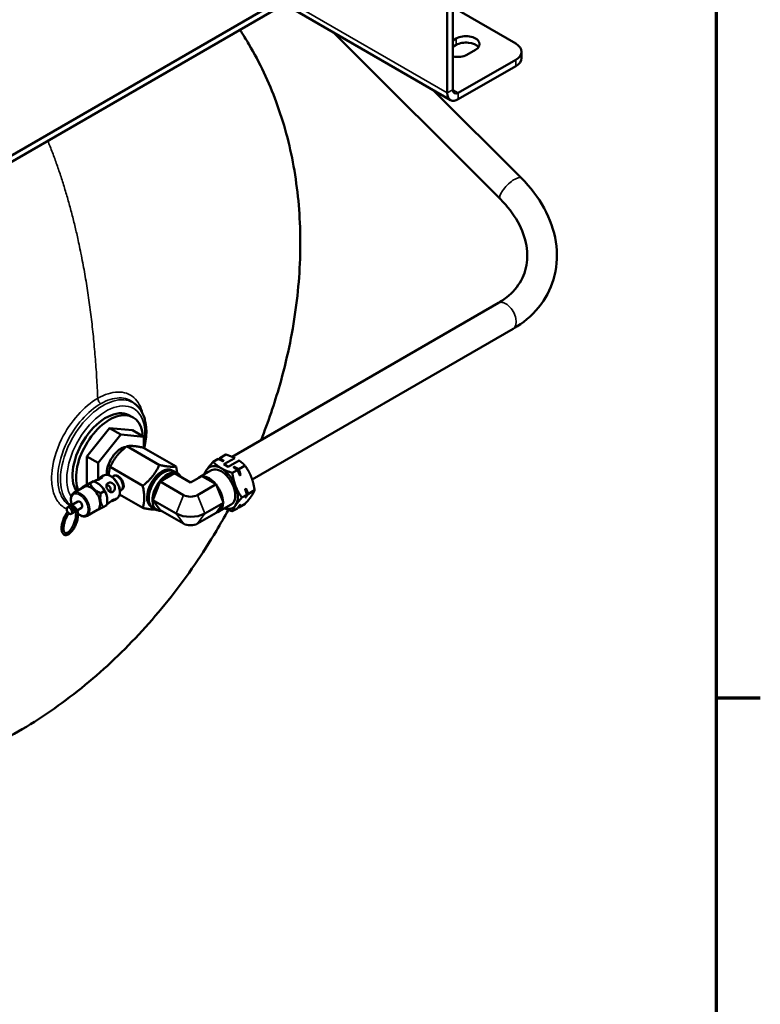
# Model space of a CAD drawing. Header units: inches. Extents: x 1 to 237, y 4 to 150.
# Tile 88 of 209: x 217 to 236, y 31 to 56. Entities that reach past the tile are written whole.
import ezdxf

# ---------------------------------------------------------------- set-up
doc = ezdxf.new("R2010")
doc.units = ezdxf.units.IN
doc.header["$LTSCALE"] = 7
doc.header["$MEASUREMENT"] = 0
for name, color, linetype, lineweight in [('Border (ANSI)', 7, 'Continuous', 70), ('Visible (ANSI)', 7, 'Continuous', 50), ('Visible Narrow (ANSI)', 7, 'Continuous', 35)]:
    doc.layers.add(name, color=color, linetype=linetype, lineweight=lineweight)

# ---------------------------------------------------------------- blocks, each defined once
blk = doc.blocks.new('Borders Default Border')
at = {"layer": 'Border (ANSI)'}
blk.add_line((33.5, 5.5), (33.66, 5.5), dxfattribs=at)
at = {"layer": 'Border (ANSI)', "flags": 128}
blk.add_lwpolyline([(0.5, 1), (0.5, 21), (33.5, 21), (33.5, 1), (0.5, 1)], dxfattribs=at)

msp = doc.modelspace()

# ---------------------------------------------------------------- linework, layer by layer
at = {"layer": 'Visible (ANSI)'}
for p, q in [((215.044, 51.256), (227.569, 58.487)), ((215.044, 51.095), (227.569, 58.327)), ((227.708, 53.786), (227.708, 58.246)), ((227.847, 53.866), (227.847, 58.327)), ((223.591, 56.03), (227.79, 53.606)), ((229.438, 55.032), (227.847, 55.951)), ((224.824, 55.318), (229.05, 51.102)), ((227.847, 55.11), (227.936, 55.161)), ((227.936, 55), (227.847, 54.949)), ((228.424, 54.879), (228.205, 54.753)), ((229.585, 54.828), (229.585, 54.668)), ((229.438, 54.624), (227.987, 53.786)), ((227.987, 53.625), (229.438, 54.463)), ((227.345, 53.863), (229.58, 51.633)), ((229, 48.479), (222.269, 44.593)), ((229.375, 47.829), (222.776, 44.02)), ((219.854, 45.897), (219.803, 45.943)), ((219.662, 45.645), (219.756, 45.595)), ((218.595, 44.603), (219.171, 45.32)), ((219.171, 45.32), (219.748, 45.269)), ((219.461, 45.153), (219.171, 45.32)), ((218.885, 44.436), (219.461, 45.153)), ((219.461, 45.153), (220.037, 45.101)), ((220.037, 45.101), (219.748, 45.269)), ((220.037, 45.101), (220.037, 44.818)), ((220.431, 44.385), (219.608, 44.86)), ((220.852, 44.348), (220.029, 44.823)), ((218.595, 43.887), (218.595, 44.603)), ((218.885, 44.436), (218.595, 44.603)), ((221.917, 44.538), (221.791, 44.465)), ((222.112, 44.651), (221.956, 44.561)), ((222.06, 44.403), (222.336, 44.562)), ((218.885, 44.025), (218.885, 44.436)), ((220.011, 43.862), (219.188, 44.337)), ((222.056, 44.494), (222.033, 44.481)), ((222.172, 44.338), (222.06, 44.403)), ((222.447, 44.497), (222.172, 44.338)), ((222.301, 44.325), (222.325, 44.339)), ((222.596, 44.371), (222.441, 44.281)), ((219.021, 44.117), (218.954, 44.078)), ((219.231, 44.085), (219.269, 44.107)), ((219.298, 44.122), (219.272, 44.109)), ((220.45, 43.966), (220.811, 44.175)), ((220.755, 44.25), (220.797, 44.227)), ((220.803, 44.224), (220.897, 44.17)), ((220.811, 44.175), (221.218, 43.94)), ((221.218, 43.94), (221.506, 44.107)), ((221.745, 44.252), (221.437, 44.074)), ((221.506, 44.107), (221.522, 44.098)), ((221.522, 44.098), (221.852, 43.908)), ((222.402, 44.259), (222.275, 44.186)), ((222.487, 44.138), (222.463, 44.124)), ((218.534, 43.835), (218.272, 43.684)), ((218.565, 43.871), (218.476, 43.819)), ((218.769, 43.975), (218.68, 43.924)), ((218.778, 43.976), (218.773, 43.973)), ((218.878, 43.921), (218.861, 43.931)), ((220.269, 43.5), (220.45, 43.966)), ((220.45, 43.966), (221.037, 43.627)), ((221.398, 43.627), (221.868, 43.898)), ((221.852, 43.908), (221.868, 43.898)), ((221.868, 43.898), (221.876, 43.878)), ((221.876, 43.878), (222.04, 43.453)), ((222.598, 43.778), (222.621, 43.791)), ((219.038, 43.726), (218.949, 43.675)), ((219.461, 43.616), (219.422, 43.619)), ((220.011, 43.301), (219.427, 43.638)), ((219.433, 43.734), (219.472, 43.757)), ((219.462, 43.617), (219.461, 43.616)), ((219.499, 43.774), (219.474, 43.758)), ((222.644, 43.634), (222.517, 43.561)), ((222.621, 43.575), (222.598, 43.562)), ((222.838, 43.747), (222.683, 43.657)), ((218.371, 43.463), (218.11, 43.312)), ((218.465, 43.301), (218.357, 43.239)), ((219.103, 43.373), (219.014, 43.322)), ((219.113, 43.396), (219.106, 43.392)), ((219.115, 43.511), (219.115, 43.496)), ((219.356, 43.537), (219.289, 43.498)), ((220.224, 43.331), (220.265, 43.306)), ((220.269, 43.5), (220.856, 43.162)), ((220.45, 43.243), (220.269, 43.5)), ((220.271, 43.302), (220.365, 43.248)), ((221.579, 43.162), (222.048, 43.433)), ((222.04, 43.421), (221.876, 43.187)), ((222.245, 43.386), (221.937, 43.208)), ((222.04, 43.453), (222.048, 43.433)), ((222.048, 43.433), (222.04, 43.421)), ((222.402, 43.29), (222.275, 43.216)), ((222.596, 43.402), (222.441, 43.312)), ((222.463, 43.371), (222.487, 43.384)), ((218.313, 43.213), (218.203, 43.15)), ((218.869, 43.255), (218.607, 43.104)), ((220.45, 43.243), (221.037, 42.905)), ((221.398, 42.905), (221.868, 43.176)), ((221.876, 43.187), (221.868, 43.176))]:
    msp.add_line(p, q, dxfattribs=at)
for centre, major_axis, ratio, start_param, end_param in [((228.18, 55.02), (0.345, 0), 0.57735, 5.497787, 8.63938), ((228.18, 54.859), (-0.345, 0), 0.57735, 3.55689, 5.497787), ((229.085, 54.828), (0.5, 0), 0.57735, 5.497787, 7.068583), ((227.961, 54.894), (-0.345, 0), 0.57735, 1.236681, 2.356194), ((229.085, 54.668), (0.5, 0), 0.57735, 5.497787, 6.283185), ((227.987, 53.947), (-0.197, -0.341), 0.57735, 5.497787, 7.068583), ((227.987, 53.947), (-0.098, -0.17), 0.57735, 5.497787, 7.068583), ((218.77, 44.783), (0.789, 1.366), 0.57735, 0.297435, 0.297775), ((219.079, 44.605), (-0.596, -1.033), 0.57735, 3.163693, 5.982954), ((219.171, 44.552), (0.598, 1.036), 0.57735, 5.574995, 9.003524), ((219.461, 44.384), (0.254, 0.44), 0.57735, 0.418702, 2.460078), ((220.495, 43.787), (0.265, 0.459), 0.57735, 0.021457, 3.120135), ((221.995, 43.819), (-0.297, 0.514), 0.57735, 5.497787, 6.544985), ((221.995, 43.819), (0.25, -0.433), 0.57735, 0, 3.141593), ((222.191, 43.932), (-0.312, 0.54), 0.57735, 5.807632, 5.962417), ((221.995, 43.819), (-0.297, 0.514), 0.57735, 4.45059, 5.497787), ((222.116, 44.072), (-0.187, 0.325), 0.57735, 5.284917, 5.710657), ((222.191, 43.932), (0.312, -0.54), 0.57735, 1.866179, 2.04635), ((218.709, 44.818), (-0.588, -1.019), 0.57735, 5.559021, 5.559331), ((219.371, 43.932), (-0.101, 0.175), 0.57735, 3.141593, 6.283185), ((219.387, 43.941), (0.101, -0.175), 0.57735, 6.218786, 9.489177), ((220.537, 43.763), (0.266, 0.461), 0.57735, 0, 3.141593), ((220.631, 43.709), (-0.266, -0.461), 0.57735, 2.757876, 6.666902), ((221.687, 43.641), (-0.25, 0.433), 0.57735, 6.122321, 6.444049), ((221.687, 43.641), (-0.25, 0.433), 0.57735, 5.013485, 5.982089), ((221.995, 43.819), (-0.297, 0.514), 0.57735, 0.261799, 0.568963), ((222.191, 43.932), (0.312, -0.54), 0.57735, 1.618842, 1.851223), ((218.701, 43.545), (0.168, -0.29), 0.57735, 0, 3.141593), ((218.878, 43.647), (-0.168, 0.29), 0.57735, 3.926991, 5.497787), ((219.033, 43.737), (0.046, 0.149), 0.50827, 5.996403, 6.036744), ((219.033, 43.737), (0.153, 0.083), 0.717175, 5.503945, 7.074742), ((221.687, 43.641), (0.25, -0.433), 0.57735, 0.824695, 1.793299), ((221.995, 43.819), (0.297, -0.514), 0.57735, 0.261799, 1.308997), ((222.191, 43.932), (0.312, -0.54), 0.57735, 0.780437, 0.999152), ((218.77, 44.783), (-0.789, -1.366), 0.57735, 5.986099, 5.986248), ((219.033, 43.737), (-0.151, 0.046), 0.526098, 3.318245, 3.4705), ((221.218, 43.732), (0.255, 0), 0.57735, 3.926991, 5.497787), ((222.191, 43.932), (0.312, -0.54), 0.57735, 0.571644, 0.640127), ((218.418, 43.382), (0.0468, -0.081), 0.57735, 0, 3.141593), ((221.687, 43.641), (0.25, -0.433), 0.57735, 6.060682, 7.029287), ((221.995, 43.819), (0.297, -0.514), 0.57735, 5.714222, 6.544985), ((221.218, 43.37), (0.511, 0), 0.57735, 3.926991, 5.497787), ((221.218, 43.009), (0.255, 0), 0.57735, 3.926991, 5.497787)]:
    msp.add_ellipse(centre, major_axis=major_axis, ratio=ratio, start_param=start_param, end_param=end_param, dxfattribs=at)
msp.add_ellipse((218.157, 43.231), major_axis=(-0.0468, 0.081), ratio=0.57735, dxfattribs=at)
for points, knots in [([(222.467, 55.381), (222.546, 55.261), (222.621, 55.139), (222.969, 54.551), (223.199, 54.062), (223.578, 53.034), (223.724, 52.49), (223.928, 51.359), (223.983, 50.768), (224.002, 49.556), (223.961, 48.931), (223.788, 47.672), (223.652, 47.034), (223.339, 45.937), (223.182, 45.473), (223.001, 45.016)], [11.494456, 11.494456, 11.494456, 11.494456, 12.640772, 12.640772, 16.981789, 16.981789, 21.52194, 21.52194, 26.276396, 26.276396, 31.212162, 31.212162, 36.269126, 36.269126, 40.028822, 40.028822, 40.028822, 40.028822]), ([(229.58, 51.633), (229.812, 51.401), (230.008, 51.145), (230.305, 50.601), (230.406, 50.313), (230.497, 49.737), (230.487, 49.448), (230.355, 48.912), (230.239, 48.665), (229.915, 48.228), (229.707, 48.038), (229.437, 47.866), (229.406, 47.847), (229.375, 47.829)], [3.141593, 3.141593, 3.141593, 3.141593, 3.455752, 3.455752, 3.769911, 3.769911, 4.079691, 4.079691, 4.375314, 4.375314, 4.674445, 4.674445, 4.712389, 4.712389, 4.712389, 4.712389]), ([(229.05, 51.102), (229.231, 50.922), (229.379, 50.727), (229.601, 50.328), (229.674, 50.124), (229.741, 49.73), (229.736, 49.541), (229.653, 49.189), (229.576, 49.025), (229.35, 48.731), (229.202, 48.599), (229.013, 48.487), (229.006, 48.483), (229, 48.479)], [3.141593, 3.141593, 3.141593, 3.141593, 3.447482, 3.447482, 3.75843, 3.75843, 4.072589, 4.072589, 4.386748, 4.386748, 4.700908, 4.700908, 4.712389, 4.712389, 4.712389, 4.712389]), ([(219.854, 45.897), (219.926, 45.832), (219.982, 45.749), (220.067, 45.551), (220.093, 45.432), (220.108, 45.17), (220.095, 45.025), (220.06, 44.855), (220.055, 44.833), (220.049, 44.811)], [0.9104055, 0.9104055, 0.9104055, 0.9104055, 1.1922351, 1.1922351, 1.5063372, 1.5063372, 1.8393463, 1.8393463, 1.8887373, 1.8887373, 1.8887373, 1.8887373]), ([(218.864, 44.008), (218.874, 44.016), (218.884, 44.025), (218.906, 44.043), (218.918, 44.053), (218.941, 44.07), (218.951, 44.077), (218.968, 44.085), (218.974, 44.087), (218.983, 44.086), (218.985, 44.083), (218.984, 44.075), (218.981, 44.069), (218.968, 44.055), (218.958, 44.048), (218.947, 44.042), (218.936, 44.035), (218.922, 44.029), (218.891, 44.017), (218.875, 44.012), (218.845, 44.002), (218.829, 43.997), (218.802, 43.988), (218.791, 43.983), (218.781, 43.978), (218.779, 43.977), (218.778, 43.976)], [-0.819134, -0.819134, -0.819134, -0.819134, -0.725164, -0.725164, -0.604333, -0.604333, -0.483503, -0.483503, -0.362673, -0.362673, -0.241842, -0.241842, -0.120921, -0.120921, 0, 0, 0, 0.120921, 0.120921, 0.241842, 0.241842, 0.362673, 0.362673, 0.483503, 0.483503, 0.508601, 0.508601, 0.508601, 0.508601]), ([(219.356, 43.537), (219.374, 43.547), (219.39, 43.562), (219.415, 43.599), (219.424, 43.621), (219.435, 43.673), (219.436, 43.703), (219.43, 43.766), (219.423, 43.799), (219.401, 43.865), (219.386, 43.898), (219.35, 43.96), (219.33, 43.989), (219.284, 44.041), (219.259, 44.064), (219.208, 44.102), (219.181, 44.116), (219.127, 44.134), (219.1, 44.137), (219.056, 44.132), (219.038, 44.127), (219.021, 44.117)], [3.926991, 3.926991, 3.926991, 3.926991, 4.200551, 4.200551, 4.496524, 4.496524, 4.824671, 4.824671, 5.159959, 5.159959, 5.492959, 5.492959, 5.824734, 5.824734, 6.15766, 6.15766, 6.49291, 6.49291, 6.821431, 6.821431, 7.068583, 7.068583, 7.068583, 7.068583]), ([(219.133, 43.928), (219.144, 43.935), (219.158, 43.939), (219.188, 43.942), (219.205, 43.94), (219.234, 43.931), (219.249, 43.924), (219.275, 43.903), (219.287, 43.89), (219.302, 43.862), (219.307, 43.846), (219.311, 43.813), (219.309, 43.796), (219.301, 43.766), (219.294, 43.751), (219.276, 43.726), (219.265, 43.716), (219.243, 43.703), (219.23, 43.699), (219.204, 43.699), (219.192, 43.703), (219.168, 43.715), (219.157, 43.724), (219.135, 43.747), (219.125, 43.76), (219.11, 43.788), (219.103, 43.804), (219.095, 43.835), (219.093, 43.85), (219.095, 43.877), (219.099, 43.89), (219.112, 43.912), (219.122, 43.922), (219.133, 43.928)], [-1.934012, -1.934012, -1.934012, -1.934012, -1.813091, -1.813091, -1.69217, -1.69217, -1.57134, -1.57134, -1.450509, -1.450509, -1.329679, -1.329679, -1.208848, -1.208848, -1.087927, -1.087927, -0.967006, -0.967006, -0.846085, -0.846085, -0.725164, -0.725164, -0.604333, -0.604333, -0.483503, -0.483503, -0.362673, -0.362673, -0.241842, -0.241842, -0.120921, -0.120921, 0, 0, 0, 0]), ([(218.272, 43.684), (218.254, 43.674), (218.238, 43.659), (218.214, 43.622), (218.205, 43.6), (218.194, 43.548), (218.192, 43.518), (218.198, 43.456), (218.205, 43.422), (218.218, 43.385), (218.22, 43.381), (218.221, 43.376)], [0.785398, 0.785398, 0.785398, 0.785398, 1.058958, 1.058958, 1.354932, 1.354932, 1.683078, 1.683078, 2.018367, 2.018367, 2.062355, 2.062355, 2.062355, 2.062355]), ([(218.028, 43.066), (218.012, 43.032), (217.998, 42.996), (217.976, 42.923), (217.968, 42.887), (217.959, 42.817), (217.958, 42.784), (217.962, 42.724), (217.968, 42.697), (217.989, 42.653), (218.004, 42.635), (218.038, 42.616), (218.055, 42.613), (218.092, 42.615), (218.111, 42.621), (218.152, 42.644), (218.175, 42.662), (218.219, 42.708), (218.24, 42.736), (218.279, 42.798), (218.297, 42.832), (218.328, 42.902), (218.341, 42.939), (218.361, 43.011), (218.368, 43.047), (218.375, 43.115), (218.376, 43.148), (218.369, 43.206), (218.362, 43.232), (218.338, 43.273), (218.323, 43.289), (218.288, 43.305), (218.271, 43.307), (218.244, 43.303), (218.234, 43.301), (218.224, 43.297)], [0, 0, 0, 0, 0.328402, 0.328402, 0.657019, 0.657019, 0.989232, 0.989232, 1.329148, 1.329148, 1.655001, 1.655001, 1.904856, 1.904856, 2.182615, 2.182615, 2.519732, 2.519732, 2.857482, 2.857482, 3.188286, 3.188286, 3.516536, 3.516536, 3.845433, 3.845433, 4.178509, 4.178509, 4.519423, 4.519423, 4.835362, 4.835362, 5.082535, 5.082535, 5.227627, 5.227627, 5.227627, 5.227627]), ([(218.29, 43.248), (218.288, 43.247), (218.287, 43.246), (218.281, 43.242), (218.276, 43.241), (218.266, 43.241), (218.261, 43.243), (218.253, 43.248), (218.248, 43.251), (218.24, 43.261), (218.236, 43.266), (218.23, 43.277), (218.227, 43.284), (218.224, 43.296), (218.223, 43.302), (218.223, 43.312), (218.224, 43.317), (218.228, 43.326), (218.232, 43.33), (218.237, 43.332)], [-0.4093261, -0.4093261, -0.4093261, -0.4093261, -0.3918707, -0.3918707, -0.3427956, -0.3427956, -0.2937205, -0.2937205, -0.2448279, -0.2448279, -0.1959354, -0.1959354, -0.1470428, -0.1470428, -0.0981502, -0.0981502, -0.0490751, -0.0490751, 0, 0, 0, 0]), ([(218.237, 43.332), (218.241, 43.335), (218.247, 43.337), (218.26, 43.338), (218.266, 43.337), (218.279, 43.334), (218.285, 43.331), (218.296, 43.323), (218.301, 43.318), (218.307, 43.307), (218.309, 43.301), (218.309, 43.295)], [-0.7837414, -0.7837414, -0.7837414, -0.7837414, -0.7346663, -0.7346663, -0.6855913, -0.6855913, -0.6366987, -0.6366987, -0.5878061, -0.5878061, -0.5419431, -0.5419431, -0.5419431, -0.5419431]), ([(219.113, 43.396), (219.12, 43.4), (219.128, 43.406), (219.149, 43.421), (219.161, 43.432), (219.185, 43.452), (219.198, 43.463), (219.224, 43.483), (219.237, 43.492), (219.248, 43.498)], [-0.4584055, -0.4584055, -0.4584055, -0.4584055, -0.3626726, -0.3626726, -0.2418421, -0.2418421, -0.1209211, -0.1209211, 0, 0, 0, 0]), ([(219.248, 43.498), (219.26, 43.505), (219.271, 43.51), (219.288, 43.515), (219.294, 43.515), (219.302, 43.513), (219.303, 43.51), (219.298, 43.504), (219.292, 43.5), (219.276, 43.491), (219.265, 43.487), (219.237, 43.477), (219.222, 43.472), (219.206, 43.467), (219.204, 43.467), (219.203, 43.466)], [-1.9340121, -1.9340121, -1.9340121, -1.9340121, -1.813091, -1.813091, -1.6921699, -1.6921699, -1.5713395, -1.5713395, -1.4505091, -1.4505091, -1.3296786, -1.3296786, -1.2088482, -1.2088482, -1.1968085, -1.1968085, -1.1968085, -1.1968085]), ([(222.175, 43.251), (222.078, 43.074), (221.977, 42.898), (221.528, 42.144), (221.143, 41.585), (220.313, 40.53), (219.863, 40.031), (218.911, 39.109), (218.405, 38.685), (217.351, 37.928), (216.799, 37.593), (215.668, 37.033), (215.085, 36.803), (213.909, 36.465), (213.313, 36.353), (212.136, 36.251), (211.55, 36.258), (210.413, 36.386), (209.856, 36.502), (208.79, 36.832), (208.275, 37.042), (207.599, 37.383), (207.421, 37.479), (207.246, 37.58)], [44.987781, 44.987781, 44.987781, 44.987781, 46.528733, 46.528733, 51.674042, 51.674042, 56.819023, 56.819023, 61.957189, 61.957189, 67.065917, 67.065917, 72.096689, 72.096689, 76.978984, 76.978984, 81.646942, 81.646942, 86.08134, 86.08134, 90.335711, 90.335711, 91.879885, 91.879885, 91.879885, 91.879885]), ([(218.073, 43.045), (218.059, 43.015), (218.047, 42.982), (218.027, 42.918), (218.019, 42.886), (218.01, 42.825), (218.008, 42.797), (218.01, 42.748), (218.013, 42.727), (218.024, 42.694), (218.031, 42.683), (218.047, 42.667), (218.055, 42.663), (218.08, 42.664), (218.097, 42.669), (218.131, 42.691), (218.148, 42.706), (218.182, 42.743), (218.199, 42.766), (218.232, 42.818), (218.248, 42.847), (218.276, 42.908), (218.288, 42.941), (218.308, 43.005), (218.315, 43.037), (218.324, 43.097), (218.325, 43.125), (218.323, 43.174), (218.32, 43.194), (218.309, 43.226), (218.302, 43.237), (218.286, 43.253), (218.277, 43.256), (218.259, 43.255), (218.254, 43.254), (218.248, 43.252)], [0, 0, 0, 0, 0.311452, 0.311452, 0.622771, 0.622771, 0.930899, 0.930899, 1.231627, 1.231627, 1.525048, 1.525048, 1.88212, 1.88212, 2.25032, 2.25032, 2.54403, 2.54403, 2.846323, 2.846323, 3.155157, 3.155157, 3.46666, 3.46666, 3.77791, 3.77791, 4.085812, 4.085812, 4.386119, 4.386119, 4.67968, 4.67968, 5.045667, 5.045667, 5.18329, 5.18329, 5.18329, 5.18329]), ([(218.11, 43.203), (218.095, 43.183), (218.08, 43.161), (218.052, 43.115), (218.04, 43.091), (218.028, 43.066)], [5.7987862, 5.7987862, 5.7987862, 5.7987862, 6.0469717, 6.0469717, 6.2831853, 6.2831853, 6.2831853, 6.2831853]), ([(218.143, 43.164), (218.134, 43.152), (218.125, 43.139), (218.101, 43.101), (218.087, 43.074), (218.073, 43.045)], [5.8356765, 5.8356765, 5.8356765, 5.8356765, 5.995335, 5.995335, 6.2831853, 6.2831853, 6.2831853, 6.2831853]), ([(218.374, 43.154), (218.381, 43.149), (218.388, 43.143), (218.421, 43.12), (218.448, 43.105), (218.501, 43.088), (218.528, 43.084), (218.572, 43.089), (218.591, 43.095), (218.607, 43.104)], [2.926695, 2.926695, 2.926695, 2.926695, 3.016067, 3.016067, 3.351317, 3.351317, 3.679839, 3.679839, 3.926991, 3.926991, 3.926991, 3.926991])]:
    msp.add_open_spline(points, degree=3, knots=knots, dxfattribs=at)
for points in [[(219.803, 45.944), (219.803, 45.944), (219.803, 45.944), (219.803, 45.943)], [(219.803, 45.943), (219.803, 45.944), (219.803, 45.944), (219.803, 45.944)]]:
    msp.add_open_spline(points, degree=3, dxfattribs=at)
for points, weights in [([(219.608, 44.86), (219.328, 44.639), (219.188, 44.337)], [2.69788361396, 3.11524766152, 2.69788361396]), ([(220.029, 44.823), (219.749, 44.882), (219.608, 44.86)], [2.69788361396, 3.11524766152, 2.69788361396]), ([(222.033, 44.481), (221.979, 44.509), (221.917, 44.538)], [1, 1.01112012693, 1.00845067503]), ([(221.933, 44.531), (221.944, 44.546), (221.956, 44.561)], [1.00859478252, 1.00940627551, 1.00845067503]), ([(221.956, 44.561), (222.008, 44.525), (222.056, 44.494)], [1.00845067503, 1.01112012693, 1]), ([(222.336, 44.562), (222.241, 44.609), (222.112, 44.651)], [1.03157318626, 1.07947714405, 1.08082679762]), ([(219.188, 44.337), (219.156, 44.231), (219.151, 44.126)], [2.69788361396, 2.86795158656, 2.89942058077]), ([(220.431, 44.385), (220.291, 44.083), (220.011, 43.862)], [2.75975566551, 3.18669135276, 2.75975566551]), ([(220.852, 44.348), (220.712, 44.326), (220.431, 44.385)], [2.75975566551, 3.18669135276, 2.75975566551]), ([(220.881, 44.179), (220.872, 44.256), (220.852, 44.348)], [2.92275614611, 2.86942967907, 2.75975566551]), ([(221.632, 44.271), (221.688, 44.351), (221.791, 44.465)], [1, 1.07908713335, 1.08082679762]), ([(221.791, 44.465), (221.883, 44.369), (221.995, 44.304)], [1.08082679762, 1.07908713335, 1]), ([(221.995, 44.304), (222.108, 44.239), (222.275, 44.186)], [1, 1.07908713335, 1.08082679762]), ([(222.402, 44.259), (222.35, 44.294), (222.301, 44.325)], [1.00845067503, 1.01112012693, 1]), ([(222.325, 44.339), (222.379, 44.311), (222.441, 44.281)], [1, 1.01112012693, 1.00845067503]), ([(222.596, 44.371), (222.526, 44.444), (222.447, 44.497)], [1.08082679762, 1.07951153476, 1.03398425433]), ([(222.755, 44.08), (222.699, 44.225), (222.596, 44.371)], [1, 1.07908713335, 1.08082679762]), ([(221.558, 44.144), (221.584, 44.204), (221.632, 44.271)], [1.07812707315, 1.06598372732, 1]), ([(222.275, 44.186), (222.303, 43.997), (222.359, 43.852)], [1.08082679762, 1.07908713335, 1]), ([(222.463, 44.124), (222.435, 44.189), (222.402, 44.259)], [1, 1.01112012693, 1.00845067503]), ([(222.441, 44.281), (222.464, 44.205), (222.487, 44.138)], [1.00845067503, 1.01112012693, 1]), ([(222.838, 43.747), (222.811, 43.935), (222.755, 44.08)], [1.08082679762, 1.07908713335, 1]), ([(218.473, 43.8), (218.474, 43.81), (218.476, 43.819)], [1.30942434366, 1.30231169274, 1.29460609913]), ([(218.476, 43.819), (218.508, 43.831), (218.68, 43.924)], [1.29460609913, 1.49488235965, 1.29460609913]), ([(218.565, 43.871), (218.737, 43.963), (218.769, 43.975)], [1.35649527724, 1.56634582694, 1.35649527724]), ([(218.68, 43.924), (218.745, 43.759), (218.949, 43.675)], [1.29460609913, 1.49488235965, 1.29460609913]), ([(218.769, 43.975), (218.974, 43.891), (219.038, 43.726)], [1.35649527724, 1.56634582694, 1.35649527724]), ([(220.011, 43.862), (220.081, 43.541), (220.011, 43.301)], [2.75975566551, 3.18669135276, 2.75975566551]), ([(222.359, 43.852), (222.415, 43.707), (222.517, 43.561)], [1, 1.07908713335, 1.08082679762]), ([(222.621, 43.791), (222.65, 43.727), (222.683, 43.657)], [1, 1.01112012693, 1.00845067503]), ([(218.949, 43.675), (218.912, 43.458), (219.014, 43.322)], [1.29460609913, 1.49488235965, 1.29460609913]), ([(219.038, 43.726), (219.141, 43.59), (219.103, 43.373)], [1.35649527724, 1.56634582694, 1.35649527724]), ([(222.517, 43.561), (222.415, 43.447), (222.359, 43.367)], [1.08082679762, 1.07908713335, 1]), ([(222.596, 43.402), (222.699, 43.516), (222.755, 43.596)], [1.08082679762, 1.07908713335, 1]), ([(222.644, 43.634), (222.621, 43.71), (222.598, 43.778)], [1.00845067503, 1.01112012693, 1]), ([(222.598, 43.562), (222.621, 43.597), (222.644, 43.634)], [1, 1.01112012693, 1.00845067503]), ([(222.683, 43.657), (222.65, 43.614), (222.621, 43.575)], [1.00845067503, 1.01112012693, 1]), ([(222.755, 43.596), (222.811, 43.676), (222.838, 43.747)], [1, 1.07908713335, 1.08082679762]), ([(219.014, 43.322), (218.842, 43.229), (218.81, 43.218)], [1.29460609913, 1.49488235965, 1.29460609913]), ([(220.011, 43.301), (220.229, 43.255), (220.35, 43.257)], [2.75975566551, 3.08107972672, 2.91872835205]), ([(222.275, 43.216), (222.164, 43.252), (222.08, 43.291)], [1.08082679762, 1.07967300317, 1.044496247]), ([(222.359, 43.367), (222.303, 43.287), (222.275, 43.216)], [1, 1.07908713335, 1.08082679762]), ([(222.402, 43.29), (222.435, 43.333), (222.463, 43.371)], [1.00845067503, 1.01112012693, 1]), ([(222.441, 43.312), (222.433, 43.316), (222.425, 43.32)], [1.00845067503, 1.00879606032, 1.0089106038]), ([(222.487, 43.384), (222.464, 43.349), (222.441, 43.312)], [1, 1.01112012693, 1.00845067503]), ([(218.81, 43.218), (218.808, 43.218), (218.806, 43.219)], [1.29460609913, 1.29606255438, 1.29749782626])]:
    msp.add_rational_spline(points, weights, degree=2, dxfattribs=at)
at = {"layer": 'Visible Narrow (ANSI)'}
for p, q in [((223.706, 56.096), (227.708, 53.786)), ((227.936, 55), (227.936, 55.161)), ((229.438, 54.624), (229.438, 54.463)), ((227.708, 53.786), (227.847, 53.866)), ((227.847, 53.866), (227.987, 53.786)), ((227.987, 53.786), (227.987, 53.625)), ((220.856, 43.162), (221.037, 43.627)), ((221.579, 43.162), (221.398, 43.627)), ((221.037, 42.905), (220.856, 43.162)), ((221.398, 42.905), (221.579, 43.162))]:
    msp.add_line(p, q, dxfattribs=at)
for centre, major_axis, ratio, start_param, end_param in [((229.315, 51.367), (0.265, 0.265), 0.345066, 0, 3.141593), ((229.187, 48.154), (0.187, -0.325), 0.57735, 0, 3.141593), ((219.006, 44.647), (0.759, 1.315), 0.57735, 6.158178, 9.359361), ((219.079, 44.605), (-0.698, -1.208), 0.57735, 2.115815, 5.969141), ((219.189, 43.827), (-0.168, 0.29), 0.57735, 3.141593, 6.283185), ((218.418, 43.382), (0.152, -0.264), 0.57735, 5.289764, 10.684), ((218.439, 43.394), (0.168, -0.29), 0.57735, 0, 3.141593)]:
    msp.add_ellipse(centre, major_axis=major_axis, ratio=ratio, start_param=start_param, end_param=end_param, dxfattribs=at)
for points, degree in [([(217.612, 52.578), (218.71, 49.864), (218.874, 46.07)], 2), ([(219.828, 45.919), (219.828, 45.919), (219.828, 45.919), (219.828, 45.919)], 3)]:
    msp.add_open_spline(points, degree=degree, dxfattribs=at)
for points, knots in [([(218.874, 46.07), (218.699, 45.97), (218.351, 45.676), (217.883, 44.977), (217.683, 44.274), (217.72, 43.753), (217.848, 43.448), (217.998, 43.317), (218.087, 43.275), (218.091, 43.273)], [0, 0, 0, 0, 1.772657, 3.545314, 5.908857, 7.090628, 8.272399, 9.454171, 9.50089, 9.50089, 9.50089, 9.50089]), ([(220.011, 45.681), (219.972, 45.854), (219.817, 46.137), (219.397, 46.281), (219.048, 46.171), (218.874, 46.07)], [19.502766, 19.502766, 19.502766, 19.502766, 21.271884, 23.044541, 24.817198, 24.817198, 24.817198, 24.817198]), ([(218.874, 46.07), (218.875, 46.044), (218.893, 45.989), (218.93, 45.946), (218.947, 45.933)], [0, 0, 0, 0, 0.571429, 1, 1, 1, 1]), ([(218.947, 45.933), (219.109, 46.027), (219.433, 46.128), (219.697, 46.038), (219.8, 45.946), (219.803, 45.944)], [-24.817198, -24.817198, -24.817198, -24.817198, -23.044541, -21.271884, -21.222579, -21.222579, -21.222579, -21.222579]), ([(218.181, 43.353), (218.114, 43.392), (217.989, 43.507), (217.874, 43.779), (217.841, 44.264), (218.026, 44.917), (218.461, 45.567), (218.785, 45.839), (218.947, 45.933)], [-9.310962, -9.310962, -9.310962, -9.310962, -8.272399, -7.090628, -5.908857, -3.545314, -1.772657, 0, 0, 0, 0])]:
    msp.add_open_spline(points, degree=3, knots=knots, dxfattribs=at)

# ---------------------------------------------------------------- block references
at = {"xscale": 7, "yscale": 7, "zscale": 7}
msp.add_blockref('Borders Default Border', (0, 0), dxfattribs=at)

doc.saveas('drawing.dxf')
